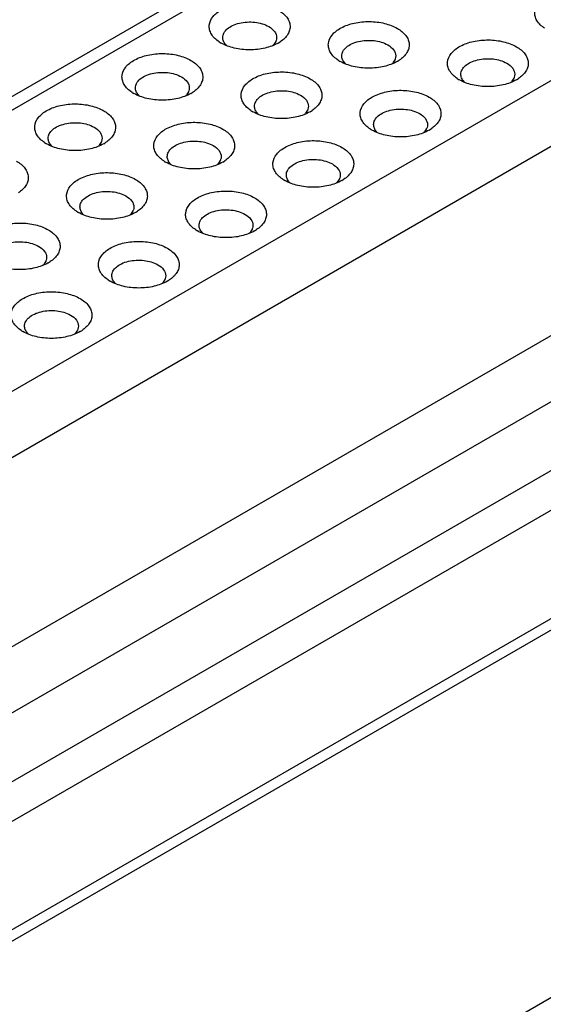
# Model space of a CAD drawing. Header units: inches. Extents: x 0 to 34, y 0 to 22.
# Tile 30 of 38: x 30.46 to 30.843, y 16.806 to 17.526. Entities that reach past the tile are written whole.
import ezdxf

# ---------------------------------------------------------------- set-up
doc = ezdxf.new("R2010")
doc.units = ezdxf.units.IN
doc.header["$LTSCALE"] = 1.87
doc.header["$MEASUREMENT"] = 0
doc.layers.get('0').update_dxf_attribs({"linetype": 'CONTINUOUS'})

msp = doc.modelspace()

# ---------------------------------------------------------------- linework, layer by layer
at = {"color": 7, "linetype": 'CONTINUOUS'}
for p, q in [((29.98704, 17.19942), (30.94583, 17.75301)), ((30.00181, 17.19795), (30.9606, 17.75155)), ((32.30061, 17.64911), (29.47218, 16.01601)), ((31.11962, 17.63762), (30.19912, 17.10613)), ((30.22, 17.06997), (31.1405, 17.60146)), ((31.45542, 17.54622), (30.03453, 16.72581)), ((31.45542, 17.51729), (30.03453, 16.69688)), ((30.6475, 17.50962), (30.64601, 17.50736)), ((30.7345, 17.4962), (30.73301, 17.49394)), ((30.8215, 17.48278), (30.82, 17.48052)), ((30.58375, 17.47282), (30.58226, 17.47056)), ((31.1405, 17.46324), (30.22, 16.93175)), ((30.67075, 17.45939), (30.66926, 17.45713)), ((30.75775, 17.44597), (30.75625, 17.44371)), ((30.52, 17.43601), (30.51851, 17.43375)), ((30.24088, 16.89559), (31.16138, 17.42707)), ((30.607, 17.42259), (30.6055, 17.42032)), ((30.694, 17.40916), (30.6925, 17.4069)), ((30.54325, 17.38578), (30.54175, 17.38352)), ((30.63024, 17.37235), (30.62875, 17.37009)), ((30.4795, 17.34897), (30.478, 17.34671)), ((30.56649, 17.33555), (30.565, 17.33328)), ((31.21574, 17.29983), (30.22326, 16.72678)), ((30.50274, 17.29874), (30.50125, 17.29648)), ((30.21817, 16.71552), (31.21065, 17.28856))]:
    msp.add_line(p, q, dxfattribs=at)
for centre, radius, start, end in [((30.62066, 17.53116), 0.02615, 236.35808, 240.02664), ((30.61958, 17.51501), 0.01155, 221.48838, 225.43851), ((30.63734, 17.51503), 0.01157, 314.33621, 318.53055), ((30.63623, 17.53125), 0.02626, 299.96465, 303.62688), ((30.70765, 17.51774), 0.02615, 236.35808, 240.02664), ((30.72323, 17.51783), 0.02626, 299.96465, 303.62688), ((30.70658, 17.50159), 0.01155, 221.48838, 225.43851), ((30.72433, 17.50161), 0.01157, 314.33621, 318.53055), ((30.79465, 17.50432), 0.02615, 236.35808, 240.02664), ((30.81023, 17.50441), 0.02626, 299.96465, 303.62688), ((30.79357, 17.48817), 0.01155, 221.48838, 225.43851), ((30.81133, 17.48819), 0.01157, 314.33621, 318.53055), ((30.55691, 17.49435), 0.02615, 236.35808, 240.02664), ((30.55583, 17.4782), 0.01155, 221.48838, 225.43851), ((30.57359, 17.47822), 0.01157, 314.33621, 318.53055), ((30.57248, 17.49444), 0.02626, 299.96465, 303.62688), ((30.6439, 17.48093), 0.02615, 236.35808, 240.02664), ((30.64282, 17.46478), 0.01155, 221.48838, 225.43851), ((30.66058, 17.4648), 0.01157, 314.33621, 318.53055), ((30.65948, 17.48102), 0.02626, 299.96465, 303.62688), ((30.7309, 17.46751), 0.02615, 236.35808, 240.02664), ((30.74647, 17.4676), 0.02626, 299.96465, 303.62688), ((30.72982, 17.45136), 0.01155, 221.48838, 225.43851), ((30.74758, 17.45138), 0.01157, 314.33621, 318.53055), ((30.49316, 17.45754), 0.02615, 236.35808, 240.02664), ((30.49208, 17.44139), 0.01155, 221.48838, 225.43851), ((30.50984, 17.44141), 0.01157, 314.33621, 318.53055), ((30.50873, 17.45763), 0.02626, 299.96465, 303.62688), ((30.58015, 17.44412), 0.02615, 236.35808, 240.02664), ((30.57907, 17.42797), 0.01155, 221.48838, 225.43851), ((30.59683, 17.42799), 0.01157, 314.33621, 318.53055), ((30.59573, 17.44421), 0.02626, 299.96465, 303.62688), ((30.66715, 17.4307), 0.02615, 236.35808, 240.02664), ((30.68272, 17.43079), 0.02626, 299.96465, 303.62688), ((30.66607, 17.41455), 0.01155, 221.48838, 225.43851), ((30.68383, 17.41457), 0.01157, 314.33621, 318.53055), ((30.5164, 17.40731), 0.02615, 236.35808, 240.02664), ((30.51532, 17.39116), 0.01155, 221.48838, 225.43851), ((30.53308, 17.39118), 0.01157, 314.33621, 318.53055), ((30.53198, 17.4074), 0.02626, 299.96465, 303.62688), ((30.6034, 17.39389), 0.02615, 236.35808, 240.02664), ((30.60232, 17.37774), 0.01155, 221.48838, 225.43851), ((30.62008, 17.37776), 0.01157, 314.33621, 318.53055), ((30.61897, 17.39398), 0.02626, 299.96465, 303.62688), ((30.46933, 17.35437), 0.01157, 314.33621, 318.53055), ((30.46823, 17.37059), 0.02626, 299.96465, 303.62688), ((30.53965, 17.35708), 0.02615, 236.35808, 240.02664), ((30.53857, 17.34093), 0.01155, 221.48838, 225.43851), ((30.55633, 17.34095), 0.01157, 314.33621, 318.53055), ((30.55522, 17.35717), 0.02626, 299.96465, 303.62688), ((30.47595, 17.32037), 0.02626, 236.52566, 240.02457), ((30.47482, 17.30412), 0.01155, 221.48838, 225.43851), ((30.49258, 17.30414), 0.01157, 314.33621, 318.53055), ((30.49147, 17.32036), 0.02626, 299.96465, 303.62688)]:
    msp.add_arc(centre, radius, start, end, dxfattribs=at)
for points, knots in [([(30.84391, 17.51935), (30.8417, 17.52083), (30.83876, 17.52351), (30.83681, 17.52807), (30.83644, 17.53267), (30.83864, 17.53722), (30.84237, 17.54075), (30.84764, 17.54413), (30.85589, 17.54692), (30.86672, 17.54797), (30.87749, 17.54671), (30.8842, 17.54425), (30.88709, 17.54258)], [0, 0, 0, 0, 0.109906, 0.157337, 0.202485, 0.297338, 0.352838, 0.414616, 0.55474, 0.708575, 0.861709, 1, 1, 1, 1]), ([(30.60617, 17.50939), (30.60396, 17.51086), (30.60101, 17.51354), (30.59906, 17.5181), (30.5987, 17.52271), (30.6009, 17.52726), (30.60463, 17.53079), (30.6099, 17.53416), (30.61815, 17.53695), (30.62898, 17.538), (30.63974, 17.53675), (30.64646, 17.53429), (30.64935, 17.53262)], [0, 0, 0, 0, 0.109906, 0.157337, 0.202485, 0.297338, 0.352838, 0.414616, 0.55474, 0.708575, 0.861709, 1, 1, 1, 1]), ([(30.64935, 17.53262), (30.6517, 17.53126), (30.65486, 17.52879), (30.6574, 17.52447), (30.65816, 17.52119), (30.65781, 17.51787), (30.65582, 17.51344), (30.65294, 17.51083), (30.65077, 17.50939)], [0, 0, 0, 0, 0.277935, 0.397227, 0.508176, 0.617728, 0.7332, 1, 1, 1, 1]), ([(30.60879, 17.51252), (30.60879, 17.51366), (30.60947, 17.51612), (30.61215, 17.51916), (30.6161, 17.52157), (30.62286, 17.52382), (30.63207, 17.52429), (30.63935, 17.52232), (30.64239, 17.52056)], [0, 0, 0, 0, 0.087152, 0.186868, 0.304545, 0.438685, 0.730129, 1, 1, 1, 1]), ([(30.69317, 17.49597), (30.69096, 17.49744), (30.68801, 17.50012), (30.68606, 17.50468), (30.68569, 17.50928), (30.68789, 17.51384), (30.69163, 17.51736), (30.69689, 17.52074), (30.70515, 17.52353), (30.71598, 17.52458), (30.72674, 17.52333), (30.73345, 17.52086), (30.73635, 17.51919)], [0, 0, 0, 0, 0.109906, 0.157337, 0.202485, 0.297338, 0.352838, 0.414616, 0.55474, 0.708575, 0.861709, 1, 1, 1, 1]), ([(30.64239, 17.52056), (30.64402, 17.51962), (30.64682, 17.51748), (30.64815, 17.51406), (30.64815, 17.51252)], [0, 0, 0, 0, 0.55082, 1, 1, 1, 1]), ([(30.73635, 17.51919), (30.73869, 17.51784), (30.74186, 17.51537), (30.74439, 17.51105), (30.74515, 17.50777), (30.74481, 17.50445), (30.74282, 17.50002), (30.73993, 17.49741), (30.73777, 17.49597)], [0, 0, 0, 0, 0.277935, 0.397227, 0.508176, 0.617728, 0.7332, 1, 1, 1, 1]), ([(30.61093, 17.50736), (30.61027, 17.50811), (30.6092, 17.50971), (30.60879, 17.51162), (30.60879, 17.51252)], [0, 0, 0, 0, 0.5235, 1, 1, 1, 1]), ([(30.64815, 17.51252), (30.64815, 17.51179), (30.64798, 17.51078), (30.64761, 17.50986), (30.6475, 17.50962)], [0, 0, 0, 0, 0.742436, 1, 1, 1, 1]), ([(30.69578, 17.4991), (30.69578, 17.50024), (30.69647, 17.5027), (30.69915, 17.50574), (30.7031, 17.50815), (30.70986, 17.5104), (30.71906, 17.51087), (30.72634, 17.5089), (30.72939, 17.50714)], [0, 0, 0, 0, 0.087152, 0.186868, 0.304545, 0.438685, 0.730129, 1, 1, 1, 1]), ([(30.78016, 17.48254), (30.77795, 17.48402), (30.77501, 17.4867), (30.77305, 17.49126), (30.77269, 17.49586), (30.77489, 17.50041), (30.77862, 17.50394), (30.78389, 17.50732), (30.79214, 17.51011), (30.80297, 17.51116), (30.81373, 17.50991), (30.82045, 17.50744), (30.82334, 17.50577)], [0, 0, 0, 0, 0.109906, 0.157337, 0.202485, 0.297338, 0.352838, 0.414616, 0.55474, 0.708575, 0.861709, 1, 1, 1, 1]), ([(30.64935, 17.5085), (30.64638, 17.50679), (30.63949, 17.5043), (30.62847, 17.5031), (30.61745, 17.5043), (30.61056, 17.50679), (30.60759, 17.5085)], [0, 0, 0, 0, 0.237213, 0.499979, 0.76273, 1, 1, 1, 1]), ([(30.72939, 17.50714), (30.73101, 17.5062), (30.73381, 17.50406), (30.73515, 17.50064), (30.73515, 17.4991)], [0, 0, 0, 0, 0.55082, 1, 1, 1, 1]), ([(30.82334, 17.50577), (30.82569, 17.50442), (30.82886, 17.50195), (30.83139, 17.49763), (30.83215, 17.49435), (30.8318, 17.49103), (30.82981, 17.4866), (30.82693, 17.48399), (30.82477, 17.48254)], [0, 0, 0, 0, 0.277935, 0.397227, 0.508176, 0.617728, 0.7332, 1, 1, 1, 1]), ([(30.54242, 17.47258), (30.54021, 17.47405), (30.53726, 17.47673), (30.53531, 17.48129), (30.53495, 17.4859), (30.53714, 17.49045), (30.54088, 17.49398), (30.54614, 17.49735), (30.5544, 17.50014), (30.56523, 17.50119), (30.57599, 17.49994), (30.58271, 17.49748), (30.5856, 17.49581)], [0, 0, 0, 0, 0.109906, 0.157337, 0.202485, 0.297338, 0.352838, 0.414616, 0.55474, 0.708575, 0.861709, 1, 1, 1, 1]), ([(30.5856, 17.49581), (30.58794, 17.49445), (30.59111, 17.49198), (30.59364, 17.48766), (30.59441, 17.48438), (30.59406, 17.48106), (30.59207, 17.47663), (30.58919, 17.47402), (30.58702, 17.47258)], [0, 0, 0, 0, 0.277935, 0.397227, 0.508176, 0.617728, 0.7332, 1, 1, 1, 1]), ([(30.69793, 17.49394), (30.69727, 17.49469), (30.69619, 17.49629), (30.69578, 17.4982), (30.69578, 17.4991)], [0, 0, 0, 0, 0.5235, 1, 1, 1, 1]), ([(30.73515, 17.4991), (30.73515, 17.49836), (30.73498, 17.49736), (30.73461, 17.49644), (30.7345, 17.4962)], [0, 0, 0, 0, 0.742436, 1, 1, 1, 1]), ([(30.78278, 17.48568), (30.78278, 17.48682), (30.78346, 17.48927), (30.78614, 17.49232), (30.79009, 17.49473), (30.79685, 17.49698), (30.80606, 17.49745), (30.81334, 17.49548), (30.81638, 17.49372)], [0, 0, 0, 0, 0.087152, 0.186868, 0.304545, 0.438685, 0.730129, 1, 1, 1, 1]), ([(30.73634, 17.49508), (30.73338, 17.49337), (30.72649, 17.49087), (30.71547, 17.48968), (30.70445, 17.49087), (30.69755, 17.49337), (30.69459, 17.49508)], [0, 0, 0, 0, 0.237213, 0.499979, 0.76273, 1, 1, 1, 1]), ([(30.81638, 17.49372), (30.81801, 17.49278), (30.82081, 17.49064), (30.82215, 17.48721), (30.82215, 17.48568)], [0, 0, 0, 0, 0.55082, 1, 1, 1, 1]), ([(30.54504, 17.47572), (30.54504, 17.47685), (30.54572, 17.47931), (30.5484, 17.48235), (30.55235, 17.48476), (30.55911, 17.48701), (30.56831, 17.48748), (30.57559, 17.48551), (30.57864, 17.48375)], [0, 0, 0, 0, 0.087152, 0.186868, 0.304545, 0.438685, 0.730129, 1, 1, 1, 1]), ([(30.57864, 17.48375), (30.58027, 17.48281), (30.58307, 17.48067), (30.5844, 17.47725), (30.5844, 17.47572)], [0, 0, 0, 0, 0.55082, 1, 1, 1, 1]), ([(30.62941, 17.45916), (30.6272, 17.46063), (30.62426, 17.46331), (30.62231, 17.46787), (30.62194, 17.47248), (30.62414, 17.47703), (30.62787, 17.48056), (30.63314, 17.48393), (30.64139, 17.48672), (30.65223, 17.48777), (30.66299, 17.48652), (30.6697, 17.48406), (30.6726, 17.48238)], [0, 0, 0, 0, 0.109906, 0.157337, 0.202485, 0.297338, 0.352838, 0.414616, 0.55474, 0.708575, 0.861709, 1, 1, 1, 1]), ([(30.6726, 17.48238), (30.67494, 17.48103), (30.67811, 17.47856), (30.68064, 17.47424), (30.6814, 17.47096), (30.68106, 17.46764), (30.67906, 17.46321), (30.67618, 17.4606), (30.67402, 17.45916)], [0, 0, 0, 0, 0.277935, 0.397227, 0.508176, 0.617728, 0.7332, 1, 1, 1, 1]), ([(30.82334, 17.48166), (30.82038, 17.47995), (30.81348, 17.47745), (30.80246, 17.47626), (30.79144, 17.47745), (30.78455, 17.47995), (30.78158, 17.48166)], [0, 0, 0, 0, 0.237213, 0.499979, 0.76273, 1, 1, 1, 1]), ([(30.78492, 17.48052), (30.78427, 17.48126), (30.78319, 17.48287), (30.78278, 17.48478), (30.78278, 17.48568)], [0, 0, 0, 0, 0.5235, 1, 1, 1, 1]), ([(30.82215, 17.48568), (30.82215, 17.48494), (30.82197, 17.48394), (30.8216, 17.48301), (30.8215, 17.48278)], [0, 0, 0, 0, 0.742436, 1, 1, 1, 1]), ([(30.54718, 17.47056), (30.54652, 17.4713), (30.54545, 17.4729), (30.54504, 17.47481), (30.54504, 17.47572)], [0, 0, 0, 0, 0.5235, 1, 1, 1, 1]), ([(30.5844, 17.47572), (30.5844, 17.47498), (30.58423, 17.47397), (30.58386, 17.47305), (30.58375, 17.47282)], [0, 0, 0, 0, 0.742436, 1, 1, 1, 1]), ([(30.63203, 17.46229), (30.63203, 17.46343), (30.63272, 17.46589), (30.63539, 17.46893), (30.63935, 17.47134), (30.64611, 17.47359), (30.65531, 17.47406), (30.66259, 17.47209), (30.66564, 17.47033)], [0, 0, 0, 0, 0.087152, 0.186868, 0.304545, 0.438685, 0.730129, 1, 1, 1, 1]), ([(30.71641, 17.44574), (30.7142, 17.44721), (30.71126, 17.44989), (30.7093, 17.45445), (30.70894, 17.45905), (30.71114, 17.4636), (30.71487, 17.46713), (30.72014, 17.47051), (30.72839, 17.4733), (30.73922, 17.47435), (30.74998, 17.4731), (30.7567, 17.47063), (30.75959, 17.46896)], [0, 0, 0, 0, 0.109906, 0.157337, 0.202485, 0.297338, 0.352838, 0.414616, 0.55474, 0.708575, 0.861709, 1, 1, 1, 1]), ([(30.5856, 17.47169), (30.58263, 17.46998), (30.57574, 17.46749), (30.56472, 17.46629), (30.5537, 17.46749), (30.5468, 17.46998), (30.54384, 17.4717)], [0, 0, 0, 0, 0.237213, 0.499979, 0.76273, 1, 1, 1, 1]), ([(30.66564, 17.47033), (30.66726, 17.46939), (30.67006, 17.46725), (30.6714, 17.46383), (30.6714, 17.46229)], [0, 0, 0, 0, 0.55082, 1, 1, 1, 1]), ([(30.75959, 17.46896), (30.76194, 17.46761), (30.76511, 17.46514), (30.76764, 17.46082), (30.7684, 17.45754), (30.76805, 17.45422), (30.76606, 17.44979), (30.76318, 17.44718), (30.76102, 17.44574)], [0, 0, 0, 0, 0.277935, 0.397227, 0.508176, 0.617728, 0.7332, 1, 1, 1, 1]), ([(30.47867, 17.43577), (30.47646, 17.43724), (30.47351, 17.43992), (30.47156, 17.44448), (30.4712, 17.44909), (30.47339, 17.45364), (30.47713, 17.45717), (30.48239, 17.46054), (30.49065, 17.46334), (30.50148, 17.46438), (30.51224, 17.46313), (30.51895, 17.46067), (30.52185, 17.459)], [0, 0, 0, 0, 0.109906, 0.157337, 0.202485, 0.297338, 0.352838, 0.414616, 0.55474, 0.708575, 0.861709, 1, 1, 1, 1]), ([(30.63418, 17.45713), (30.63352, 17.45788), (30.63244, 17.45948), (30.63203, 17.46139), (30.63203, 17.46229)], [0, 0, 0, 0, 0.5235, 1, 1, 1, 1]), ([(30.6714, 17.46229), (30.6714, 17.46155), (30.67123, 17.46055), (30.67086, 17.45963), (30.67075, 17.45939)], [0, 0, 0, 0, 0.742436, 1, 1, 1, 1]), ([(30.71903, 17.44887), (30.71903, 17.45001), (30.71971, 17.45246), (30.72239, 17.45551), (30.72634, 17.45792), (30.7331, 17.46017), (30.74231, 17.46064), (30.74959, 17.45867), (30.75263, 17.45691)], [0, 0, 0, 0, 0.087152, 0.186868, 0.304545, 0.438685, 0.730129, 1, 1, 1, 1]), ([(30.52185, 17.459), (30.52419, 17.45764), (30.52736, 17.45517), (30.52989, 17.45085), (30.53066, 17.44757), (30.53031, 17.44425), (30.52832, 17.43982), (30.52544, 17.43721), (30.52327, 17.43577)], [0, 0, 0, 0, 0.277935, 0.397227, 0.508176, 0.617728, 0.7332, 1, 1, 1, 1]), ([(30.67259, 17.45827), (30.66963, 17.45656), (30.66274, 17.45407), (30.65172, 17.45287), (30.64069, 17.45406), (30.6338, 17.45656), (30.63084, 17.45827)], [0, 0, 0, 0, 0.237213, 0.499979, 0.76273, 1, 1, 1, 1]), ([(30.75263, 17.45691), (30.75426, 17.45597), (30.75706, 17.45383), (30.7584, 17.4504), (30.7584, 17.44887)], [0, 0, 0, 0, 0.55082, 1, 1, 1, 1]), ([(30.48128, 17.43891), (30.48128, 17.44004), (30.48197, 17.4425), (30.48465, 17.44554), (30.4886, 17.44795), (30.49536, 17.45021), (30.50456, 17.45067), (30.51184, 17.4487), (30.51489, 17.44694)], [0, 0, 0, 0, 0.087152, 0.186868, 0.304545, 0.438685, 0.730129, 1, 1, 1, 1]), ([(30.51489, 17.44694), (30.51652, 17.446), (30.51931, 17.44386), (30.52065, 17.44044), (30.52065, 17.43891)], [0, 0, 0, 0, 0.55082, 1, 1, 1, 1]), ([(30.56566, 17.42235), (30.56345, 17.42382), (30.56051, 17.4265), (30.55856, 17.43106), (30.55819, 17.43567), (30.56039, 17.44022), (30.56412, 17.44375), (30.56939, 17.44712), (30.57764, 17.44991), (30.58847, 17.45096), (30.59924, 17.44971), (30.60595, 17.44725), (30.60884, 17.44558)], [0, 0, 0, 0, 0.109906, 0.157337, 0.202485, 0.297338, 0.352838, 0.414616, 0.55474, 0.708575, 0.861709, 1, 1, 1, 1]), ([(30.60884, 17.44558), (30.61119, 17.44422), (30.61436, 17.44175), (30.61689, 17.43743), (30.61765, 17.43415), (30.61731, 17.43083), (30.61531, 17.4264), (30.61243, 17.42379), (30.61027, 17.42235)], [0, 0, 0, 0, 0.277935, 0.397227, 0.508176, 0.617728, 0.7332, 1, 1, 1, 1]), ([(30.75959, 17.44485), (30.75663, 17.44314), (30.74973, 17.44064), (30.73871, 17.43945), (30.72769, 17.44064), (30.7208, 17.44314), (30.71783, 17.44485)], [0, 0, 0, 0, 0.237213, 0.499979, 0.76273, 1, 1, 1, 1]), ([(30.72117, 17.44371), (30.72052, 17.44446), (30.71944, 17.44606), (30.71903, 17.44797), (30.71903, 17.44887)], [0, 0, 0, 0, 0.5235, 1, 1, 1, 1]), ([(30.7584, 17.44887), (30.7584, 17.44813), (30.75822, 17.44713), (30.75785, 17.44621), (30.75775, 17.44597)], [0, 0, 0, 0, 0.742436, 1, 1, 1, 1]), ([(30.48343, 17.43375), (30.48277, 17.43449), (30.4817, 17.43609), (30.48128, 17.438), (30.48128, 17.43891)], [0, 0, 0, 0, 0.5235, 1, 1, 1, 1]), ([(30.52065, 17.43891), (30.52065, 17.43817), (30.52048, 17.43716), (30.52011, 17.43624), (30.52, 17.43601)], [0, 0, 0, 0, 0.742436, 1, 1, 1, 1]), ([(30.52185, 17.43489), (30.51888, 17.43317), (30.51199, 17.43068), (30.50097, 17.42948), (30.48995, 17.43068), (30.48305, 17.43318), (30.48009, 17.43489)], [0, 0, 0, 0, 0.237213, 0.499979, 0.76273, 1, 1, 1, 1]), ([(30.56828, 17.42548), (30.56828, 17.42662), (30.56897, 17.42908), (30.57164, 17.43212), (30.5756, 17.43453), (30.58236, 17.43678), (30.59156, 17.43725), (30.59884, 17.43528), (30.60188, 17.43352)], [0, 0, 0, 0, 0.087152, 0.186868, 0.304545, 0.438685, 0.730129, 1, 1, 1, 1]), ([(30.60188, 17.43352), (30.60351, 17.43258), (30.60631, 17.43044), (30.60765, 17.42702), (30.60765, 17.42548)], [0, 0, 0, 0, 0.55082, 1, 1, 1, 1]), ([(30.65266, 17.40893), (30.65045, 17.4104), (30.64751, 17.41308), (30.64555, 17.41764), (30.64519, 17.42225), (30.64739, 17.4268), (30.65112, 17.43032), (30.65639, 17.4337), (30.66464, 17.43649), (30.67547, 17.43754), (30.68623, 17.43629), (30.69295, 17.43382), (30.69584, 17.43215)], [0, 0, 0, 0, 0.109906, 0.157337, 0.202485, 0.297338, 0.352838, 0.414616, 0.55474, 0.708575, 0.861709, 1, 1, 1, 1]), ([(30.69584, 17.43215), (30.69819, 17.4308), (30.70136, 17.42833), (30.70389, 17.42401), (30.70465, 17.42073), (30.7043, 17.41741), (30.70231, 17.41298), (30.69943, 17.41037), (30.69726, 17.40893)], [0, 0, 0, 0, 0.277935, 0.397227, 0.508176, 0.617728, 0.7332, 1, 1, 1, 1]), ([(30.57043, 17.42032), (30.56977, 17.42107), (30.56869, 17.42267), (30.56828, 17.42458), (30.56828, 17.42548)], [0, 0, 0, 0, 0.5235, 1, 1, 1, 1]), ([(30.60765, 17.42548), (30.60765, 17.42475), (30.60748, 17.42374), (30.60711, 17.42282), (30.607, 17.42259)], [0, 0, 0, 0, 0.742436, 1, 1, 1, 1]), ([(30.65528, 17.41206), (30.65528, 17.4132), (30.65596, 17.41566), (30.65864, 17.4187), (30.66259, 17.42111), (30.66935, 17.42336), (30.67856, 17.42383), (30.68584, 17.42186), (30.68888, 17.4201)], [0, 0, 0, 0, 0.087152, 0.186868, 0.304545, 0.438685, 0.730129, 1, 1, 1, 1]), ([(30.4581, 17.42219), (30.46044, 17.42083), (30.46361, 17.41837), (30.46614, 17.41404), (30.46691, 17.41076), (30.46656, 17.40745), (30.46457, 17.40302), (30.46168, 17.4004), (30.45952, 17.39896)], [0, 0, 0, 0, 0.277935, 0.397227, 0.508176, 0.617728, 0.7332, 1, 1, 1, 1]), ([(30.60884, 17.42146), (30.60588, 17.41975), (30.59899, 17.41726), (30.58796, 17.41606), (30.57694, 17.41726), (30.57005, 17.41975), (30.56709, 17.42147)], [0, 0, 0, 0, 0.237213, 0.499979, 0.76273, 1, 1, 1, 1]), ([(30.68888, 17.4201), (30.69051, 17.41916), (30.69331, 17.41702), (30.69465, 17.4136), (30.69465, 17.41206)], [0, 0, 0, 0, 0.55082, 1, 1, 1, 1]), ([(30.50191, 17.38554), (30.4997, 17.38701), (30.49676, 17.38969), (30.49481, 17.39425), (30.49444, 17.39886), (30.49664, 17.40341), (30.50037, 17.40694), (30.50564, 17.41031), (30.51389, 17.41311), (30.52472, 17.41415), (30.53549, 17.4129), (30.5422, 17.41044), (30.54509, 17.40877)], [0, 0, 0, 0, 0.109906, 0.157337, 0.202485, 0.297338, 0.352838, 0.414616, 0.55474, 0.708575, 0.861709, 1, 1, 1, 1]), ([(30.65742, 17.4069), (30.65677, 17.40765), (30.65569, 17.40925), (30.65528, 17.41116), (30.65528, 17.41206)], [0, 0, 0, 0, 0.5235, 1, 1, 1, 1]), ([(30.69465, 17.41206), (30.69465, 17.41132), (30.69447, 17.41032), (30.6941, 17.4094), (30.694, 17.40916)], [0, 0, 0, 0, 0.742436, 1, 1, 1, 1]), ([(30.54509, 17.40877), (30.54744, 17.40741), (30.55061, 17.40494), (30.55314, 17.40062), (30.5539, 17.39734), (30.55356, 17.39402), (30.55156, 17.38959), (30.54868, 17.38698), (30.54652, 17.38554)], [0, 0, 0, 0, 0.277935, 0.397227, 0.508176, 0.617728, 0.7332, 1, 1, 1, 1]), ([(30.69584, 17.40804), (30.69287, 17.40633), (30.68598, 17.40383), (30.67496, 17.40264), (30.66394, 17.40383), (30.65705, 17.40633), (30.65408, 17.40804)], [0, 0, 0, 0, 0.237213, 0.499979, 0.76273, 1, 1, 1, 1]), ([(30.50453, 17.38868), (30.50453, 17.38981), (30.50521, 17.39227), (30.50789, 17.39531), (30.51185, 17.39772), (30.5186, 17.39997), (30.52781, 17.40044), (30.53509, 17.39847), (30.53813, 17.39671)], [0, 0, 0, 0, 0.087152, 0.186868, 0.304545, 0.438685, 0.730129, 1, 1, 1, 1]), ([(30.53813, 17.39671), (30.53976, 17.39577), (30.54256, 17.39363), (30.5439, 17.39021), (30.5439, 17.38868)], [0, 0, 0, 0, 0.55082, 1, 1, 1, 1]), ([(30.58891, 17.37212), (30.5867, 17.37359), (30.58375, 17.37627), (30.5818, 17.38083), (30.58144, 17.38544), (30.58364, 17.38999), (30.58737, 17.39352), (30.59264, 17.39689), (30.60089, 17.39968), (30.61172, 17.40073), (30.62248, 17.39948), (30.6292, 17.39702), (30.63209, 17.39535)], [0, 0, 0, 0, 0.109906, 0.157337, 0.202485, 0.297338, 0.352838, 0.414616, 0.55474, 0.708575, 0.861709, 1, 1, 1, 1]), ([(30.63209, 17.39535), (30.63444, 17.39399), (30.6376, 17.39152), (30.64014, 17.3872), (30.6409, 17.38392), (30.64055, 17.3806), (30.63856, 17.37617), (30.63568, 17.37356), (30.63351, 17.37212)], [0, 0, 0, 0, 0.277935, 0.397227, 0.508176, 0.617728, 0.7332, 1, 1, 1, 1]), ([(30.50667, 17.38352), (30.50602, 17.38426), (30.50494, 17.38586), (30.50453, 17.38777), (30.50453, 17.38868)], [0, 0, 0, 0, 0.5235, 1, 1, 1, 1]), ([(30.5439, 17.38868), (30.5439, 17.38794), (30.54372, 17.38693), (30.54335, 17.38601), (30.54325, 17.38578)], [0, 0, 0, 0, 0.742436, 1, 1, 1, 1]), ([(30.54509, 17.38466), (30.54213, 17.38294), (30.53523, 17.38045), (30.52421, 17.37925), (30.51319, 17.38045), (30.5063, 17.38294), (30.50334, 17.38466)], [0, 0, 0, 0, 0.237213, 0.499979, 0.76273, 1, 1, 1, 1]), ([(30.59153, 17.37525), (30.59153, 17.37639), (30.59221, 17.37885), (30.59489, 17.38189), (30.59884, 17.3843), (30.6056, 17.38655), (30.61481, 17.38702), (30.62208, 17.38505), (30.62513, 17.38329)], [0, 0, 0, 0, 0.087152, 0.186868, 0.304545, 0.438685, 0.730129, 1, 1, 1, 1]), ([(30.62513, 17.38329), (30.62676, 17.38235), (30.62956, 17.38021), (30.63089, 17.37679), (30.63089, 17.37525)], [0, 0, 0, 0, 0.55082, 1, 1, 1, 1]), ([(30.43816, 17.34873), (30.43595, 17.3502), (30.43301, 17.35288), (30.43105, 17.35744), (30.43069, 17.36205), (30.43289, 17.3666), (30.43662, 17.37013), (30.44189, 17.3735), (30.45014, 17.3763), (30.46097, 17.37734), (30.47173, 17.37609), (30.47845, 17.37363), (30.48134, 17.37196)], [0, 0, 0, 0, 0.109906, 0.157337, 0.202485, 0.297338, 0.352838, 0.414616, 0.55474, 0.708575, 0.861709, 1, 1, 1, 1]), ([(30.59367, 17.37009), (30.59301, 17.37084), (30.59194, 17.37244), (30.59153, 17.37435), (30.59153, 17.37525)], [0, 0, 0, 0, 0.5235, 1, 1, 1, 1]), ([(30.63089, 17.37525), (30.63089, 17.37452), (30.63072, 17.37351), (30.63035, 17.37259), (30.63024, 17.37235)], [0, 0, 0, 0, 0.742436, 1, 1, 1, 1]), ([(30.48134, 17.37196), (30.48369, 17.3706), (30.48686, 17.36814), (30.48939, 17.36381), (30.49015, 17.36053), (30.4898, 17.35721), (30.48781, 17.35278), (30.48493, 17.35017), (30.48277, 17.34873)], [0, 0, 0, 0, 0.277935, 0.397227, 0.508176, 0.617728, 0.7332, 1, 1, 1, 1]), ([(30.63209, 17.37123), (30.62912, 17.36952), (30.62223, 17.36703), (30.61121, 17.36583), (30.60019, 17.36703), (30.5933, 17.36952), (30.59033, 17.37123)], [0, 0, 0, 0, 0.237213, 0.499979, 0.76273, 1, 1, 1, 1]), ([(30.44078, 17.35187), (30.44078, 17.353), (30.44146, 17.35546), (30.44414, 17.3585), (30.44809, 17.36091), (30.45485, 17.36317), (30.46406, 17.36363), (30.47134, 17.36166), (30.47438, 17.3599)], [0, 0, 0, 0, 0.087152, 0.186868, 0.304545, 0.438685, 0.730129, 1, 1, 1, 1]), ([(30.47438, 17.3599), (30.47601, 17.35896), (30.47881, 17.35682), (30.48015, 17.3534), (30.48015, 17.35187)], [0, 0, 0, 0, 0.55082, 1, 1, 1, 1]), ([(30.52516, 17.33531), (30.52295, 17.33678), (30.52, 17.33946), (30.51805, 17.34402), (30.51769, 17.34863), (30.51988, 17.35318), (30.52362, 17.35671), (30.52888, 17.36008), (30.53714, 17.36287), (30.54797, 17.36392), (30.55873, 17.36267), (30.56545, 17.36021), (30.56834, 17.35854)], [0, 0, 0, 0, 0.109906, 0.157337, 0.202485, 0.297338, 0.352838, 0.414616, 0.55474, 0.708575, 0.861709, 1, 1, 1, 1]), ([(30.56834, 17.35854), (30.57068, 17.35718), (30.57385, 17.35471), (30.57638, 17.35039), (30.57715, 17.34711), (30.5768, 17.34379), (30.57481, 17.33936), (30.57193, 17.33675), (30.56976, 17.33531)], [0, 0, 0, 0, 0.277935, 0.397227, 0.508176, 0.617728, 0.7332, 1, 1, 1, 1]), ([(30.48015, 17.35187), (30.48015, 17.35113), (30.47997, 17.35012), (30.4796, 17.3492), (30.4795, 17.34897)], [0, 0, 0, 0, 0.742436, 1, 1, 1, 1]), ([(30.48134, 17.34785), (30.47838, 17.34614), (30.47148, 17.34364), (30.46046, 17.34244), (30.44944, 17.34364), (30.44255, 17.34614), (30.43958, 17.34785)], [0, 0, 0, 0, 0.237213, 0.499979, 0.76273, 1, 1, 1, 1]), ([(30.52778, 17.33844), (30.52778, 17.33958), (30.52846, 17.34204), (30.53114, 17.34508), (30.53509, 17.34749), (30.54185, 17.34974), (30.55105, 17.35021), (30.55833, 17.34824), (30.56138, 17.34648)], [0, 0, 0, 0, 0.087152, 0.186868, 0.304545, 0.438685, 0.730129, 1, 1, 1, 1]), ([(30.56138, 17.34648), (30.56301, 17.34554), (30.5658, 17.3434), (30.56714, 17.33998), (30.56714, 17.33844)], [0, 0, 0, 0, 0.55082, 1, 1, 1, 1]), ([(30.52992, 17.33328), (30.52926, 17.33403), (30.52819, 17.33563), (30.52778, 17.33754), (30.52778, 17.33844)], [0, 0, 0, 0, 0.5235, 1, 1, 1, 1]), ([(30.56714, 17.33844), (30.56714, 17.33771), (30.56697, 17.3367), (30.5666, 17.33578), (30.56649, 17.33555)], [0, 0, 0, 0, 0.742436, 1, 1, 1, 1]), ([(30.56834, 17.33442), (30.56537, 17.33271), (30.55848, 17.33022), (30.54746, 17.32902), (30.53644, 17.33022), (30.52954, 17.33271), (30.52658, 17.33443)], [0, 0, 0, 0, 0.237213, 0.499979, 0.76273, 1, 1, 1, 1]), ([(30.46147, 17.29846), (30.45925, 17.29993), (30.45629, 17.30261), (30.45431, 17.30717), (30.45403, 17.31058), (30.45492, 17.31393), (30.4569, 17.31706), (30.45984, 17.31988), (30.4651, 17.32325), (30.47336, 17.32606), (30.4842, 17.32711), (30.49497, 17.32586), (30.50169, 17.3234), (30.50459, 17.32173)], [0, 0, 0, 0, 0.109957, 0.157392, 0.202511, 0.248491, 0.298241, 0.353616, 0.415281, 0.555182, 0.708845, 0.861841, 1, 1, 1, 1]), ([(30.50459, 17.32173), (30.50693, 17.32037), (30.5101, 17.3179), (30.51263, 17.31358), (30.5134, 17.3103), (30.51305, 17.30698), (30.51106, 17.30255), (30.50818, 17.29994), (30.50601, 17.2985)], [0, 0, 0, 0, 0.277935, 0.397227, 0.508176, 0.617728, 0.7332, 1, 1, 1, 1]), ([(30.46402, 17.30164), (30.46402, 17.30277), (30.46471, 17.30523), (30.46739, 17.30827), (30.47134, 17.31068), (30.4781, 17.31294), (30.4873, 17.3134), (30.49458, 17.31143), (30.49763, 17.30967)], [0, 0, 0, 0, 0.087152, 0.186868, 0.304545, 0.438685, 0.730129, 1, 1, 1, 1]), ([(30.49763, 17.30967), (30.49926, 17.30873), (30.50205, 17.30659), (30.50339, 17.30317), (30.50339, 17.30164)], [0, 0, 0, 0, 0.55082, 1, 1, 1, 1]), ([(30.46617, 17.29648), (30.46551, 17.29722), (30.46444, 17.29882), (30.46402, 17.30073), (30.46402, 17.30164)], [0, 0, 0, 0, 0.5235, 1, 1, 1, 1]), ([(30.50339, 17.30164), (30.50339, 17.3009), (30.50322, 17.29989), (30.50285, 17.29897), (30.50274, 17.29874)], [0, 0, 0, 0, 0.742436, 1, 1, 1, 1]), ([(30.50459, 17.29762), (30.50162, 17.2959), (30.49473, 17.29341), (30.48371, 17.29221), (30.47269, 17.29341), (30.46579, 17.2959), (30.46283, 17.29762)], [0, 0, 0, 0, 0.237213, 0.499979, 0.76273, 1, 1, 1, 1])]:
    msp.add_open_spline(points, degree=3, knots=knots, dxfattribs=at)

doc.saveas('drawing.dxf')
